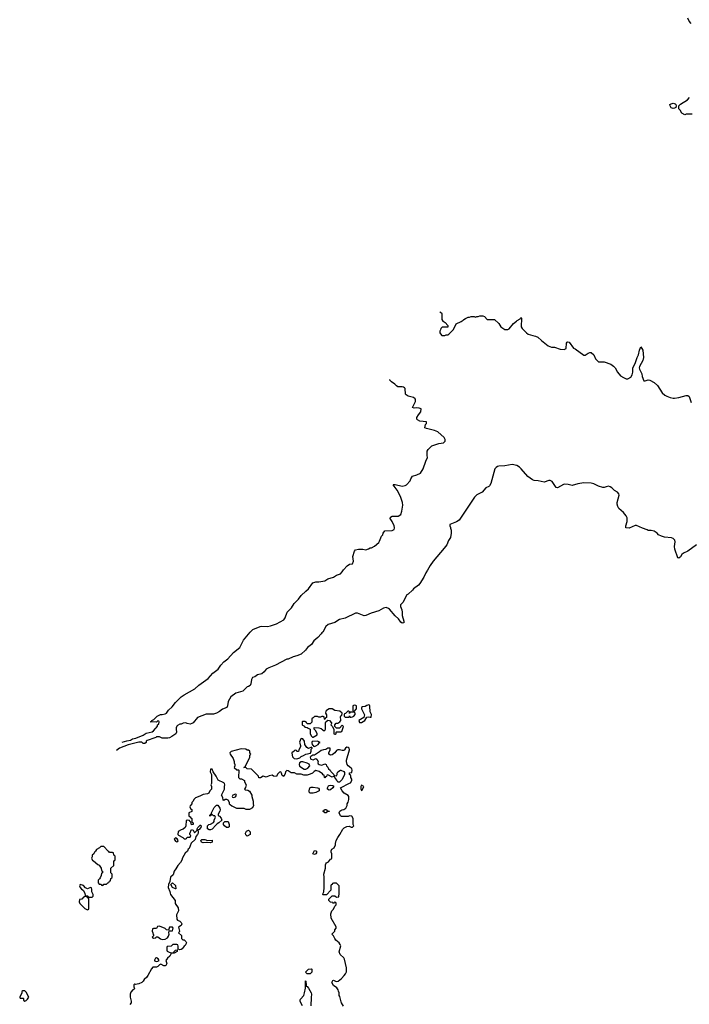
# Model space of a CAD drawing. Header units: inches. Extents: x 2380427 to 2580949, y 385907 to 546039.
# Tile 39 of 121: x 2434202 to 2443351, y 503491 to 516949. Entities that reach past the tile are written whole.
import ezdxf

# ---------------------------------------------------------------- set-up
doc = ezdxf.new("R2010")
doc.units = ezdxf.units.IN
doc.header["$MEASUREMENT"] = 0
for name, color, linetype in [('C4530', 7, 'Continuous'), ('C4531', 7, 'Continuous'), ('C4540', 7, 'Continuous'), ('C4541', 7, 'Continuous')]:
    doc.layers.add(name, color=color, linetype=linetype)

msp = doc.modelspace()

# ---------------------------------------------------------------- linework, layer by layer
at = {"layer": 'C4530', "color": 5}
for points, elevation in [([(2435604, 507072), (2435666, 507094), (2435717, 507103), (2435742, 507118), (2435788, 507130), (2435888, 507170), (2435930, 507195), (2436010, 507216), (2436032, 507228), (2436057, 507263), (2436068, 507270), (2436075, 507285), (2436086, 507290), (2436087, 507313), (2436102, 507318), (2436106, 507350), (2436102, 507362), (2436090, 507366), (2436070, 507346), (2435986, 507350), (2436002, 507358), (2436006, 507370), (2436035, 507385), (2436078, 507430), (2436126, 507450), (2436150, 507451), (2436190, 507461), (2436209, 507471), (2436234, 507510), (2436283, 507557), (2436330, 507616), (2436408, 507692), (2436450, 507722), (2436597, 507803), (2436648, 507852), (2436775, 507945), (2436842, 508018), (2436913, 508070), (2436950, 508125), (2436989, 508170), (2437045, 508215), (2437122, 508298), (2437209, 508370), (2437261, 508470), (2437350, 508578), (2437386, 508614), (2437486, 508654), (2437510, 508659), (2437590, 508657), (2437630, 508663), (2437710, 508691), (2437810, 508745), (2437827, 508773), (2437856, 508850), (2437915, 508910), (2437950, 508971), (2438012, 509028), (2438050, 509078), (2438110, 509138), (2438150, 509171), (2438208, 509250), (2438250, 509265), (2438290, 509266), (2438370, 509278), (2438410, 509305), (2438490, 509331), (2438530, 509358), (2438583, 509377), (2438610, 509402), (2438628, 509430), (2438677, 509483), (2438710, 509506), (2438750, 509512), (2438761, 509550), (2438753, 509610), (2438775, 509685), (2438790, 509702), (2438830, 509711), (2438889, 509711), (2438930, 509705), (2438970, 509718), (2438990, 509731), (2439010, 509732), (2439050, 509752), (2439110, 509802), (2439120, 509820), (2439144, 509890), (2439162, 509910), (2439169, 509931), (2439190, 509962), (2439290, 509967), (2439317, 509983), (2439321, 510000)], 60), ([(2440000, 509727), (2439850, 509549), (2439810, 509489), (2439776, 509424), (2439750, 509389), (2439722, 509330), (2439670, 509241), (2439650, 509219), (2439581, 509170), (2439568, 509152), (2439510, 509098), (2439492, 509088), (2439436, 508984), (2439406, 508950), (2439407, 508930), (2439424, 508884), (2439429, 508850), (2439427, 508807), (2439450, 508730), (2439450, 508706), (2439430, 508701), (2439410, 508713), (2439379, 508759), (2439330, 508802), (2439253, 508893), (2439242, 508902), (2439210, 508914), (2439174, 508906), (2439109, 508870), (2439003, 508837), (2438930, 508804), (2438910, 508802), (2438816, 508836), (2438790, 508836), (2438650, 508767), (2438571, 508749), (2438506, 508710), (2438417, 508683), (2438386, 508654), (2438343, 508577), (2438330, 508569), (2438323, 508557), (2438275, 508505), (2438222, 508458), (2438190, 508411), (2438134, 508370), (2438105, 508330), (2438050, 508278), (2437990, 508252), (2437939, 508241), (2437870, 508209), (2437850, 508208), (2437695, 508125), (2437605, 508090), (2437571, 508070), (2437544, 508036), (2437511, 508009), (2437450, 507994), (2437415, 507965), (2437384, 507956), (2437368, 507932), (2437361, 507870), (2437351, 507849), (2437330, 507834), (2437310, 507829), (2437251, 507770), (2437156, 507744), (2437088, 507692), (2437052, 507630), (2437042, 507570), (2437030, 507548), (2436974, 507526), (2436930, 507493), (2436889, 507469), (2436850, 507457), (2436790, 507459), (2436750, 507455), (2436631, 507409), (2436570, 507338), (2436554, 507330), (2436530, 507322), (2436490, 507328), (2436470, 507338), (2436436, 507336), (2436410, 507322), (2436390, 507319), (2436357, 507303), (2436347, 507293), (2436341, 507270), (2436339, 507250), (2436344, 507210), (2436336, 507190), (2436282, 507150), (2436250, 507135), (2436228, 507128), (2436150, 507129), (2436110, 507148), (2436070, 507148), (2436062, 507138), (2436048, 507132), (2435942, 507098), (2435932, 507090), (2435931, 507069), (2435910, 507058), (2435890, 507058), (2435872, 507072), (2435828, 507072), (2435683, 507037), (2435566, 506994), (2435523, 506962)], 60), ([(2438626, 503466), (2438598, 503510), (2438593, 503527), (2438577, 503597), (2438569, 503610), (2438568, 503648), (2438558, 503670), (2438555, 503690), (2438537, 503717), (2438488, 503750), (2438469, 503790), (2438482, 503818), (2438490, 503822), (2438525, 503805), (2438552, 503808), (2438597, 503843), (2438637, 503883), (2438654, 503906), (2438665, 503935), (2438665, 503990), (2438642, 504110), (2438630, 504128), (2438582, 504170), (2438569, 504210), (2438589, 504290), (2438582, 504310), (2438569, 504330), (2438521, 504370), (2438506, 504390), (2438489, 504429), (2438466, 504450), (2438506, 504490), (2438506, 504510), (2438526, 504530), (2438526, 504550), (2438458, 504670), (2438455, 504730), (2438468, 504770), (2438488, 504790), (2438508, 504832), (2438526, 504850), (2438526, 504870), (2438522, 504882), (2438510, 504886), (2438498, 504882), (2438490, 504866), (2438482, 504882), (2438450, 504888), (2438428, 504910), (2438428, 504930), (2438470, 504972), (2438510, 504974), (2438530, 504954), (2438562, 504958), (2438568, 505010), (2438566, 505110), (2438530, 505146), (2438490, 505146), (2438478, 505142), (2438473, 505127), (2438458, 505122), (2438454, 505110), (2438454, 505050), (2438392, 504988), (2438350, 504986), (2438346, 504990), (2438348, 505010), (2438358, 505030), (2438362, 505090), (2438362, 505230), (2438358, 505270), (2438382, 505350), (2438382, 505398), (2438386, 505410), (2438396, 505424), (2438420, 505440), (2438450, 505474), (2438462, 505478), (2438466, 505490), (2438466, 505550), (2438458, 505570), (2438458, 505590), (2438469, 505611), (2438498, 505630), (2438515, 505670), (2438515, 505690), (2438528, 505730), (2438548, 505770), (2438578, 505810), (2438616, 505884), (2438636, 505904), (2438670, 505922), (2438704, 505924), (2438730, 505914), (2438750, 505914), (2438766, 505930), (2438758, 505950), (2438758, 506030), (2438742, 506062), (2438710, 506066), (2438690, 506058), (2438600, 506060), (2438587, 506067), (2438568, 506110), (2438578, 506130), (2438590, 506142), (2438609, 506151), (2438630, 506152), (2438658, 506170), (2438678, 506210), (2438678, 506230), (2438690, 506254), (2438698, 506290), (2438698, 506330), (2438690, 506346), (2438636, 506376), (2438608, 506410), (2438586, 506450), (2438710, 506512), (2438720, 506520), (2438738, 506550), (2438738, 506570), (2438726, 506590), (2438726, 506610), (2438722, 506622), (2438706, 506630), (2438706, 506650), (2438710, 506654), (2438742, 506658), (2438746, 506690), (2438738, 506710), (2438710, 506738), (2438688, 506750), (2438678, 506770), (2438669, 506810), (2438669, 506830), (2438708, 506970), (2438702, 506990), (2438690, 507002), (2438670, 507008), (2438652, 506990), (2438642, 506970), (2438630, 506962), (2438610, 506959), (2438570, 506969), (2438550, 506968), (2438530, 506958), (2438510, 506929), (2438470, 506902), (2438450, 506898), (2438428, 506910), (2438428, 506930), (2438446, 506970), (2438446, 506990), (2438430, 506994), (2438414, 506990), (2438386, 506974), (2438354, 506970), (2438321, 506959), (2438300, 506940), (2438230, 506895), (2438205, 506895), (2438180, 506880), (2438172, 506870), (2438174, 506850), (2438182, 506842), (2438210, 506832), (2438249, 506851), (2438264, 506844), (2438282, 506810), (2438274, 506790), (2438278, 506778), (2438294, 506770), (2438330, 506762), (2438370, 506778), (2438391, 506771), (2438394, 506750), (2438410, 506734), (2438422, 506710), (2438442, 506690), (2438452, 506672), (2438494, 506630), (2438498, 506618), (2438530, 506614), (2438538, 506630), (2438538, 506650), (2438548, 506670), (2438586, 506690), (2438591, 506691), (2438630, 506674), (2438640, 506660), (2438642, 506630), (2438610, 506566), (2438572, 506528), (2438550, 506526), (2438536, 506556), (2438506, 506590), (2438502, 506602), (2438490, 506606), (2438470, 506598), (2438410, 506626), (2438398, 506622), (2438393, 506607), (2438378, 506602), (2438370, 506586), (2438366, 506590), (2438362, 506622), (2438350, 506626), (2438340, 506640), (2438294, 506674), (2438250, 506688), (2438225, 506675), (2438202, 506650), (2438170, 506635), (2438130, 506624), (2438082, 506622), (2438050, 506638), (2437990, 506638), (2437955, 506655), (2437910, 506657), (2437870, 506683), (2437850, 506689), (2437834, 506670), (2437830, 506646), (2437810, 506606), (2437790, 506618), (2437781, 506650), (2437770, 506669), (2437750, 506664), (2437723, 506637), (2437710, 506606), (2437670, 506609), (2437650, 506624), (2437610, 506616), (2437570, 506595), (2437530, 506609), (2437490, 506588), (2437468, 506588), (2437466, 506610), (2437370, 506706), (2437310, 506708), (2437290, 506726), (2437270, 506726), (2437266, 506730), (2437282, 506738), (2437348, 506870), (2437348, 506890), (2437358, 506910), (2437346, 506930), (2437346, 506950), (2437330, 506966), (2437310, 506966), (2437290, 506978), (2437230, 506982), (2437090, 506948), (2437072, 506930), (2437078, 506910), (2437118, 506850), (2437132, 506810), (2437132, 506790), (2437142, 506770), (2437142, 506750), (2437134, 506730), (2437170, 506694), (2437190, 506694), (2437194, 506690), (2437193, 506593), (2437212, 506572), (2437231, 506571), (2437272, 506550), (2437272, 506530), (2437298, 506490), (2437286, 506454), (2437272, 506430), (2437283, 506423), (2437317, 506417), (2437344, 506404), (2437374, 506350), (2437374, 506330), (2437392, 506270), (2437392, 506230), (2437398, 506210), (2437384, 506176), (2437344, 506156), (2437296, 506156), (2437270, 506168), (2437170, 506168), (2437116, 506196), (2437100, 506200), (2437076, 506216), (2437069, 506229), (2437069, 506250), (2437050, 506282), (2437030, 506289), (2437010, 506289), (2436990, 506278), (2436982, 506282), (2436976, 506316), (2436958, 506350), (2436998, 506430), (2436998, 506470), (2437006, 506490), (2436998, 506510), (2436990, 506518), (2436916, 506556), (2436888, 506610), (2436847, 506667), (2436830, 506706), (2436810, 506706), (2436805, 506670), (2436822, 506630), (2436822, 506510), (2436814, 506490), (2436822, 506470), (2436822, 506430), (2436802, 506410), (2436784, 506376), (2436770, 506366), (2436710, 506358), (2436665, 506335), (2436606, 506314), (2436582, 506290), (2436573, 506267), (2436554, 506250), (2436554, 506230), (2436530, 506206), (2436525, 506190), (2436538, 506158), (2436552, 506152), (2436552, 506128), (2436514, 506110), (2436514, 506070), (2436518, 506058), (2436533, 506053), (2436538, 506038), (2436554, 506030), (2436554, 505990), (2436558, 505978), (2436572, 505972), (2436572, 505948), (2436550, 505946), (2436542, 505982), (2436528, 505988), (2436522, 506002), (2436490, 506006), (2436478, 506002), (2436472, 505930), (2436462, 505910), (2436435, 505885), (2436410, 505878), (2436367, 505853), (2436362, 505810), (2436370, 505802), (2436433, 505773), (2436450, 505754), (2436470, 505754), (2436482, 505758), (2436490, 505774), (2436530, 505774), (2436536, 505784), (2436538, 505798), (2436526, 505810), (2436527, 505827), (2436550, 505882), (2436574, 505870), (2436590, 505834), (2436626, 505870), (2436628, 505890), (2436638, 505910), (2436670, 505938), (2436678, 505938), (2436682, 505930), (2436678, 505910), (2436650, 505878), (2436642, 505878), (2436634, 505870), (2436642, 505850), (2436642, 505830), (2436632, 505810), (2436610, 505786), (2436598, 505742), (2436545, 505695), (2436518, 505622), (2436506, 505610), (2436494, 505586), (2436464, 505556), (2436426, 505494), (2436417, 505463), (2436399, 505430), (2436361, 505390), (2436337, 505343), (2436311, 505310), (2436297, 505263), (2436263, 505230), (2436252, 505168), (2436233, 505127), (2436231, 505090), (2436255, 505035), (2436256, 505010), (2436263, 504990), (2436326, 504910), (2436327, 504867), (2436366, 504810), (2436371, 504769), (2436345, 504715), (2436350, 504654), (2436360, 504640), (2436390, 504627), (2436410, 504611), (2436417, 504590), (2436410, 504569), (2436373, 504547), (2436385, 504490), (2436382, 504478), (2436374, 504470), (2436412, 504432), (2436414, 504390), (2436433, 504373), (2436450, 504372), (2436471, 504351), (2436479, 504330), (2436463, 504297), (2436450, 504288), (2436422, 504250), (2436410, 504242), (2436390, 504238), (2436366, 504246), (2436367, 504287), (2436362, 504302), (2436347, 504307), (2436293, 504307), (2436272, 504288), (2436218, 504282), (2436214, 504270), (2436214, 504230), (2436218, 504218), (2436244, 504204), (2436270, 504194), (2436290, 504194), (2436302, 504198), (2436306, 504210), (2436333, 504233), (2436354, 504234), (2436353, 504213), (2436311, 504189), (2436270, 504186), (2436252, 504150), (2436220, 504120), (2436198, 504090), (2436211, 504050), (2436197, 504023), (2436190, 504018), (2436170, 504018), (2436130, 504038), (2436110, 504029), (2436091, 504010), (2436070, 503997), (2436022, 503998), (2436004, 503976), (2435955, 503885), (2435938, 503862), (2435902, 503830), (2435890, 503808), (2435872, 503790), (2435831, 503769), (2435783, 503763), (2435773, 503767), (2435762, 503758), (2435762, 503730), (2435771, 503709), (2435764, 503696), (2435750, 503688), (2435722, 503658), (2435711, 503629), (2435711, 503590), (2435724, 503536), (2435725, 503510), (2435705, 503490)], 80), ([(2438064, 503470), (2438035, 503530), (2438035, 503550), (2438040, 503560), (2438084, 503610), (2438095, 503650), (2438108, 503710), (2438107, 503813), (2438113, 503807), (2438114, 503750), (2438118, 503738), (2438130, 503734), (2438150, 503714), (2438186, 503650), (2438191, 503630), (2438185, 503585), (2438182, 503470)], 80)]:
    msp.add_lwpolyline(points, dxfattribs=dict(at, elevation=elevation))
at = {"layer": 'C4530', "color": 5, "elevation": 80}
for points in [[(2438470, 507528), (2438430, 507528), (2438392, 507508), (2438384, 507496), (2438382, 507470), (2438393, 507447), (2438394, 507410), (2438378, 507402), (2438370, 507386), (2438366, 507390), (2438362, 507422), (2438350, 507426), (2438330, 507426), (2438310, 507418), (2438290, 507418), (2438270, 507426), (2438230, 507426), (2438210, 507406), (2438198, 507402), (2438193, 507387), (2438192, 507348), (2438170, 507326), (2438130, 507326), (2438122, 507342), (2438096, 507356), (2438070, 507358), (2438065, 507355), (2438062, 507350), (2438062, 507310), (2438065, 507305), (2438092, 507292), (2438098, 507278), (2438130, 507274), (2438144, 507264), (2438173, 507253), (2438172, 507190), (2438190, 507154), (2438202, 507142), (2438210, 507142), (2438267, 507173), (2438268, 507190), (2438248, 507230), (2438226, 507250), (2438227, 507273), (2438290, 507271), (2438320, 507260), (2438344, 507244), (2438350, 507234), (2438370, 507234), (2438378, 507250), (2438380, 507340), (2438387, 507353), (2438410, 507374), (2438434, 507370), (2438460, 507340), (2438462, 507330), (2438454, 507310), (2438473, 507293), (2438494, 507250), (2438494, 507190), (2438510, 507182), (2438516, 507184), (2438526, 507190), (2438526, 507210), (2438530, 507214), (2438590, 507214), (2438602, 507218), (2438626, 507290), (2438610, 507306), (2438570, 507266), (2438530, 507266), (2438507, 507287), (2438506, 507310), (2438528, 507332), (2438550, 507332), (2438578, 507350), (2438588, 507370), (2438587, 507427), (2438590, 507434), (2438602, 507438), (2438606, 507470), (2438576, 507496), (2438510, 507506)], [(2438696, 507496), (2438684, 507496), (2438653, 507467), (2438638, 507462), (2438634, 507450), (2438634, 507430), (2438650, 507414), (2438690, 507414), (2438702, 507418), (2438710, 507434), (2438718, 507418), (2438730, 507414), (2438750, 507422), (2438766, 507430), (2438786, 507450), (2438786, 507470), (2438770, 507486), (2438730, 507486), (2438718, 507482), (2438710, 507466), (2438706, 507470), (2438706, 507490)], [(2438770, 507578), (2438754, 507570), (2438754, 507510), (2438758, 507498), (2438770, 507494), (2438806, 507530), (2438806, 507570), (2438796, 507576)], [(2438970, 507586), (2438944, 507576), (2438920, 507560), (2438884, 507556), (2438873, 507547), (2438872, 507530), (2438911, 507449), (2438902, 507410), (2438834, 507370), (2438845, 507345), (2438870, 507342), (2438918, 507370), (2438944, 507416), (2438970, 507422), (2438990, 507414), (2439002, 507418), (2439008, 507450), (2438989, 507489), (2438987, 507567), (2438982, 507582)], [(2438050, 507126), (2438042, 507118), (2438025, 507075), (2438038, 507030), (2438038, 507010), (2438014, 506970), (2438013, 506947), (2437990, 506946), (2437982, 506962), (2437970, 506966), (2437958, 506962), (2437954, 506950), (2437922, 506930), (2437924, 506896), (2437930, 506874), (2437954, 506850), (2437990, 506845), (2438030, 506858), (2438050, 506878), (2438078, 506890), (2438110, 506911), (2438175, 506925), (2438184, 506950), (2438183, 506977), (2438198, 506990), (2438198, 506998), (2438190, 507006), (2438150, 506988), (2438123, 507003), (2438100, 507040), (2438095, 507090), (2438070, 507118)], [(2438270, 507088), (2438198, 507082), (2438194, 507070), (2438198, 507038), (2438212, 507032), (2438218, 507018), (2438230, 507014), (2438250, 507022), (2438280, 507040), (2438296, 507064), (2438306, 507070)], [(2438070, 506805), (2438050, 506804), (2438027, 506793), (2438021, 506770), (2438024, 506744), (2438087, 506707), (2438110, 506706), (2438139, 506721), (2438166, 506750), (2438155, 506775), (2438129, 506789)], [(2438210, 506375), (2438170, 506378), (2438158, 506390), (2438155, 506410), (2438166, 506450), (2438183, 506457), (2438210, 506458), (2438271, 506451), (2438284, 506444), (2438294, 506430), (2438292, 506410), (2438250, 506388)], [(2438430, 506418), (2438408, 506430), (2438408, 506452), (2438423, 506477), (2438430, 506482), (2438450, 506485), (2438480, 506480), (2438493, 506473), (2438482, 506450), (2438450, 506422)], [(2438870, 506486), (2438862, 506470), (2438862, 506430), (2438870, 506414), (2438882, 506418), (2438906, 506470)], [(2437150, 506362), (2437112, 506350), (2437107, 506330), (2437110, 506322), (2437130, 506318), (2437150, 506326), (2437162, 506350), (2437158, 506358)], [(2436790, 505878), (2436766, 505890), (2436768, 505930), (2436786, 505950), (2436810, 505952), (2436850, 505974), (2436858, 505990), (2436858, 506010), (2436878, 506050), (2436870, 506066), (2436848, 506068), (2436830, 506086), (2436818, 506082), (2436812, 506068), (2436789, 506070), (2436807, 506073), (2436807, 506087), (2436822, 506098), (2436822, 506110), (2436860, 506180), (2436890, 506211), (2436910, 506211), (2436938, 506170), (2436941, 506150), (2436938, 506130), (2436912, 506090), (2436913, 506073), (2436930, 506062), (2436955, 506035), (2436962, 506010), (2436922, 505970), (2436901, 505959), (2436880, 505940), (2436830, 505886), (2436810, 505878)], [(2438370, 506108), (2438362, 506122), (2438348, 506128), (2438350, 506134), (2438362, 506138), (2438368, 506152), (2438392, 506152), (2438398, 506138), (2438433, 506133), (2438432, 506128), (2438398, 506122), (2438390, 506108)], [(2437050, 505909), (2437026, 505910), (2436998, 505930), (2436988, 505950), (2436988, 505972), (2437006, 505990), (2437052, 505992), (2437065, 505950), (2437065, 505930), (2437062, 505918)], [(2437310, 505788), (2437290, 505806), (2437289, 505830), (2437303, 505857), (2437330, 505872), (2437351, 505850), (2437352, 505810)], [(2436330, 505766), (2436314, 505750), (2436330, 505722), (2436350, 505714), (2436362, 505718), (2436366, 505730), (2436355, 505755)], [(2436770, 505732), (2436830, 505734), (2436834, 505730), (2436830, 505706), (2436810, 505698), (2436750, 505702), (2436710, 505698), (2436687, 505707), (2436678, 505730), (2436690, 505742), (2436710, 505745), (2436730, 505745)], [(2435350, 505646), (2435310, 505646), (2435292, 505628), (2435250, 505606), (2435237, 505583), (2435222, 505570), (2435214, 505550), (2435194, 505530), (2435192, 505508), (2435182, 505490), (2435198, 505458), (2435210, 505454), (2435270, 505402), (2435290, 505394), (2435314, 505350), (2435318, 505318), (2435334, 505310), (2435334, 505290), (2435318, 505282), (2435314, 505250), (2435300, 505220), (2435293, 505207), (2435274, 505190), (2435274, 505150), (2435290, 505134), (2435313, 505133), (2435318, 505118), (2435330, 505114), (2435342, 505118), (2435350, 505134), (2435390, 505134), (2435407, 505153), (2435422, 505158), (2435427, 505173), (2435442, 505178), (2435447, 505213), (2435462, 505218), (2435466, 505230), (2435466, 505270), (2435446, 505290), (2435446, 505350), (2435486, 505390), (2435486, 505450), (2435502, 505458), (2435506, 505470), (2435506, 505510), (2435502, 505522), (2435486, 505530), (2435482, 505562), (2435470, 505566), (2435430, 505566), (2435422, 505582), (2435410, 505586)], [(2438230, 505538), (2438208, 505548), (2438230, 505594), (2438250, 505591), (2438262, 505570), (2438250, 505546)], [(2435030, 505128), (2435018, 505110), (2435026, 505086), (2435045, 505065), (2435071, 505051), (2435092, 505012), (2435098, 504978), (2435132, 504972), (2435138, 504958), (2435150, 504954), (2435190, 504954), (2435206, 504970), (2435206, 504990), (2435188, 505030), (2435187, 505067), (2435182, 505082), (2435170, 505086), (2435129, 505069), (2435103, 505083), (2435073, 505113)], [(2436330, 505069), (2436289, 505089), (2436266, 505130), (2436288, 505152), (2436333, 505113), (2436334, 505070)], [(2435090, 504966), (2435078, 504962), (2435073, 504947), (2435058, 504942), (2435053, 504927), (2435018, 504922), (2435014, 504890), (2435022, 504870), (2435090, 504802), (2435130, 504782), (2435147, 504793), (2435146, 504930), (2435142, 504942), (2435127, 504947), (2435122, 504962)], [(2436110, 504559), (2436085, 504555), (2436070, 504526), (2436030, 504526), (2436018, 504522), (2436012, 504490), (2436022, 504470), (2436024, 504444), (2436034, 504430), (2436014, 504410), (2436030, 504394), (2436062, 504398), (2436068, 504412), (2436090, 504412), (2436124, 504384), (2436150, 504378), (2436190, 504382), (2436220, 504400), (2436236, 504424), (2436246, 504450), (2436238, 504470), (2436246, 504494), (2436290, 504494), (2436298, 504530), (2436290, 504546), (2436250, 504546), (2436234, 504506), (2436210, 504508), (2436189, 504529)], [(2436070, 504126), (2436058, 504122), (2436044, 504096), (2436045, 504085), (2436070, 504078), (2436090, 504082), (2436106, 504090), (2436095, 504115)], [(2438130, 503906), (2438108, 503932), (2438147, 503973), (2438190, 503974), (2438194, 503970), (2438194, 503930), (2438170, 503908)], [(2434245, 503675), (2434233, 503667), (2434232, 503650), (2434202, 503590), (2434204, 503584), (2434210, 503574), (2434250, 503574), (2434254, 503570), (2434254, 503550), (2434270, 503534), (2434290, 503542), (2434310, 503562), (2434326, 503590), (2434290, 503658), (2434270, 503674)]]:
    msp.add_lwpolyline(points, close=True, dxfattribs=at)
at = {"layer": 'C4531', "color": 5, "elevation": 60}
for points in [[(2439941, 512956), (2439964, 512944), (2439971, 512930), (2439972, 512852), (2439982, 512830), (2440000, 512819)], [(2440000, 512747), (2439973, 512747), (2439954, 512730), (2439952, 512708), (2439942, 512690), (2439942, 512670), (2439950, 512654), (2439970, 512634), (2440000, 512634)], [(2440000, 511240), (2439915, 511315), (2439870, 511332), (2439759, 511359), (2439738, 511370), (2439745, 511415), (2439758, 511430), (2439758, 511450), (2439670, 511461), (2439638, 511478), (2439629, 511490), (2439629, 511510), (2439649, 511550), (2439684, 511590), (2439688, 511628), (2439658, 511638), (2439622, 511642), (2439590, 511637), (2439569, 511649), (2439609, 511730), (2439612, 511752), (2439606, 511766), (2439584, 511784), (2439510, 511802), (2439481, 511821), (2439472, 511832), (2439467, 511907), (2439458, 511918), (2439447, 511927), (2439430, 511932), (2439370, 511930), (2439350, 511944), (2439329, 511969), (2439280, 512000), (2439261, 512021), (2439258, 512029)], [(2439321, 510000), (2439323, 510010), (2439318, 510030), (2439293, 510090), (2439266, 510130), (2439269, 510150), (2439290, 510161), (2439375, 510165), (2439410, 510186), (2439424, 510230), (2439435, 510315), (2439433, 510350), (2439405, 510430), (2439359, 510519), (2439304, 510590), (2439310, 510595), (2439330, 510594), (2439430, 510575), (2439470, 510581), (2439489, 510591), (2439536, 510644), (2439546, 510674), (2439568, 510710), (2439630, 510726), (2439678, 510750), (2439715, 510810), (2439750, 510914), (2439775, 510965), (2439769, 510990), (2439769, 511050), (2439785, 511075), (2439835, 511125), (2439930, 511158), (2439994, 511166), (2440000, 511173)]]:
    msp.add_lwpolyline(points, dxfattribs=at)
at = {"layer": 'C4540', "color": 5, "elevation": 60}
for points in [[(2440090, 510000), (2440097, 509970), (2440099, 509930), (2440086, 509870), (2440061, 509830), (2440036, 509770), (2440000, 509727)], [(2443450, 509770), (2443330, 509685), (2443270, 509659), (2443250, 509641), (2443230, 509609), (2443210, 509589), (2443194, 509594), (2443155, 509710), (2443150, 509750), (2443160, 509810), (2443153, 509833), (2443130, 509856), (2443107, 509867), (2443010, 509877), (2442970, 509889), (2442930, 509909), (2442910, 509929), (2442870, 509957), (2442830, 509969), (2442790, 509969), (2442774, 509974), (2442712, 510000)]]:
    msp.add_lwpolyline(points, dxfattribs=at)
at = {"layer": 'C4541', "color": 5, "elevation": 60}
for points in [[(2443378, 516898), (2443349, 516930), (2443329, 516970)], [(2443390, 515658), (2443310, 515658), (2443289, 515649), (2443249, 515669), (2443228, 515710), (2443209, 515730), (2443209, 515771), (2443230, 515792), (2443325, 515855), (2443354, 515886)], [(2440000, 512634), (2440010, 512634), (2440030, 512642), (2440050, 512642), (2440066, 512650), (2440130, 512714), (2440166, 512790), (2440236, 512824), (2440260, 512840), (2440270, 512852), (2440295, 512865), (2440330, 512882), (2440350, 512882), (2440370, 512892), (2440410, 512892), (2440430, 512882), (2440448, 512892), (2440467, 512893), (2440490, 512902), (2440530, 512902), (2440554, 512890), (2440590, 512852), (2440690, 512852), (2440750, 512794), (2440774, 512750), (2440830, 512712), (2440870, 512712), (2440890, 512722), (2440950, 512798), (2440990, 512826), (2441001, 512839), (2441039, 512861), (2441050, 512876), (2441056, 512870), (2441055, 512750), (2441067, 512727), (2441127, 512667), (2441150, 512651), (2441214, 512630), (2441250, 512625), (2441282, 512610), (2441330, 512565), (2441422, 512490), (2441470, 512471), (2441510, 512471), (2441586, 512446), (2441640, 512440), (2441670, 512454), (2441674, 512526), (2441680, 512540), (2441690, 512546), (2441710, 512539), (2441770, 512461), (2441790, 512451), (2441910, 512365), (2441930, 512365), (2441970, 512391), (2441990, 512398), (2442010, 512398), (2442047, 512367), (2442070, 512312), (2442110, 512272), (2442190, 512271), (2442280, 512240), (2442314, 512214), (2442338, 512190), (2442371, 512130), (2442410, 512083), (2442450, 512056), (2442490, 512039), (2442510, 512039), (2442550, 512064), (2442570, 512096), (2442579, 512130), (2442580, 512190), (2442611, 512250), (2442637, 512330), (2442656, 512370), (2442670, 512431), (2442690, 512476), (2442714, 512434), (2442724, 512330), (2442715, 512290), (2442672, 512210), (2442668, 512190), (2442669, 512170), (2442704, 512110), (2442705, 512070), (2442730, 512011), (2442750, 512011), (2442790, 512026), (2442810, 512021), (2442871, 511991), (2442918, 511950), (2442978, 511850), (2443018, 511818), (2443044, 511804), (2443090, 511786), (2443130, 511776), (2443150, 511776), (2443210, 511786), (2443309, 511811), (2443330, 511811), (2443350, 511798), (2443377, 511717)], [(2440000, 512819), (2440014, 512810), (2440054, 512770), (2440054, 512750), (2440050, 512746), (2440000, 512747)], [(2440000, 511173), (2440014, 511186), (2440015, 511210), (2440000, 511240), (2440000, 511240)], [(2442712, 510000), (2442630, 510035), (2442610, 510036), (2442530, 510001), (2442485, 510005), (2442484, 510030), (2442503, 510090), (2442504, 510124), (2442500, 510140), (2442487, 510167), (2442450, 510215), (2442389, 510270), (2442374, 510294), (2442366, 510326), (2442366, 510350), (2442393, 510450), (2442389, 510469), (2442369, 510489), (2442330, 510514), (2442292, 510552), (2442270, 510565), (2442247, 510573), (2442214, 510566), (2442190, 510554), (2442170, 510554), (2442110, 510574), (2442046, 510606), (2442010, 510614), (2441910, 510617), (2441830, 510604), (2441750, 510581), (2441696, 510596), (2441650, 510601), (2441630, 510597), (2441550, 510549), (2441530, 510557), (2441476, 510636), (2441452, 510652), (2441430, 510652), (2441370, 510629), (2441287, 510647), (2441230, 510650), (2441210, 510659), (2441144, 510704), (2441052, 510810), (2441030, 510831), (2440994, 510854), (2440930, 510869), (2440830, 510853), (2440750, 510846), (2440730, 510841), (2440710, 510830), (2440696, 510810), (2440638, 510610), (2440621, 510579), (2440610, 510567), (2440570, 510550), (2440522, 510490), (2440450, 510455), (2440417, 510423), (2440205, 510110), (2440170, 510084), (2440081, 510050), (2440077, 510030), (2440087, 510010), (2440090, 510000)]]:
    msp.add_lwpolyline(points, dxfattribs=at)
msp.add_lwpolyline([(2443130, 515737), (2443104, 515744), (2443088, 515770), (2443086, 515790), (2443101, 515799), (2443130, 515806), (2443158, 515798), (2443167, 515790), (2443172, 515770), (2443166, 515750), (2443150, 515739)], close=True, dxfattribs=at)

doc.saveas('drawing.dxf')
